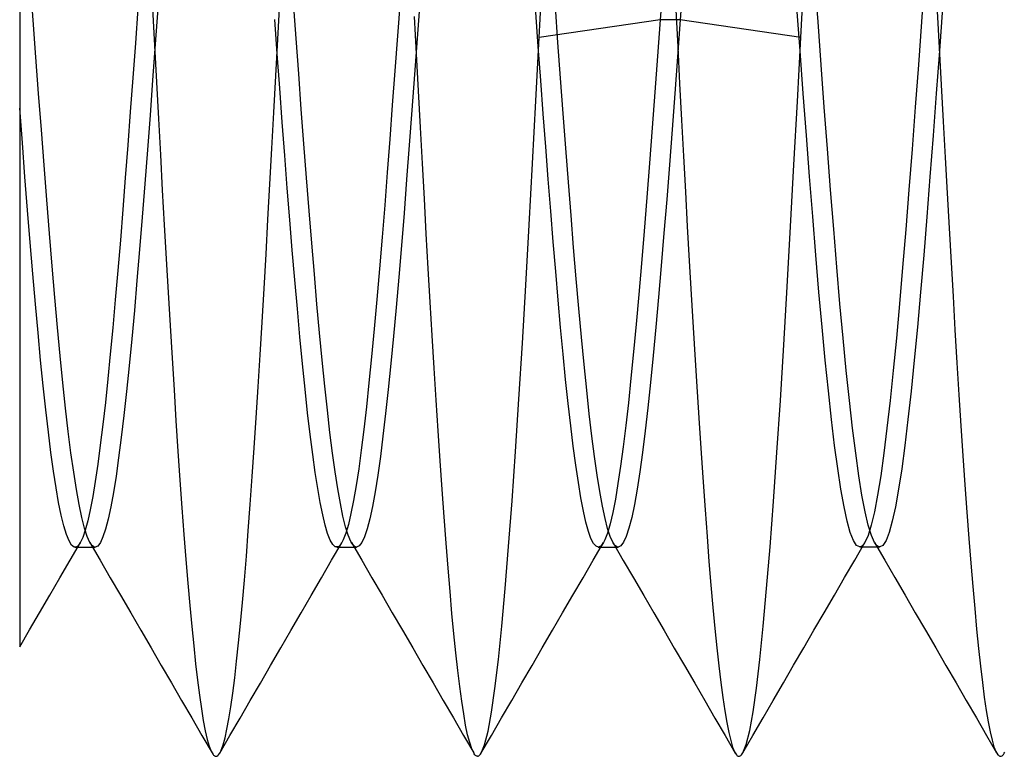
# Model space of a CAD drawing. Header units: millimetres. Extents: x -50 to 1, y 0 to 191.
# Tile 87 of 151: x -6.8 to -4.92, y 146.75 to 148.16. Entities that reach past the tile are written whole.
import ezdxf

# ---------------------------------------------------------------- set-up
doc = ezdxf.new("R2010")
doc.units = ezdxf.units.MM
doc.layers.add('MAIN-2', color=7, linetype='Continuous')

msp = doc.modelspace()

# ---------------------------------------------------------------- linework, layer by layer
at = {"layer": 'MAIN-2'}
for p, q in [((-5.5695, 148.2444), (-5.5758, 148.158)), ((-5.5315, 148.2419), (-5.5376, 148.158)), ((-5.2739, 148.1545), (-5.2799, 148.2373)), ((-5.07, 148.2371), (-5.076, 148.1543)), ((-6.7742, 148.1577), (-6.7793, 148.2288)), ((-6.3068, 148.1212), (-6.303, 148.1921)), ((-6.2716, 148.1226), (-6.2766, 148.1911)), ((-6.073, 148.1945), (-6.078, 148.1276)), ((-6.0351, 148.1915), (-6.0401, 148.1222)), ((-5.8068, 148.1245), (-5.8029, 148.1966)), ((-5.771, 148.1146), (-5.776, 148.1833)), ((-5.3081, 148.099), (-5.3141, 148.1815)), ((-5.3065, 148.1245), (-5.3027, 148.1971)), ((-5.0358, 148.181), (-5.0418, 148.0986)), ((-6.8, 148.1786), (-6.8, 148.1309)), ((-6.5742, 148.1797), (-6.579, 148.1134)), ((-6.5462, 148.1795), (-6.5425, 148.1091)), ((-6.5359, 148.18), (-6.5409, 148.1113)), ((-6.0417, 148.0932), (-6.0455, 148.1645)), ((-5.8087, 148.107), (-5.8135, 148.1727)), ((-5.546, 148.177), (-5.5422, 148.1065)), ((-5.0461, 148.1748), (-5.0423, 148.1044)), ((-6.769, 148.087), (-6.7742, 148.1577)), ((-6.3076, 148.0928), (-6.3124, 148.1588)), ((-5.5758, 148.158), (-5.8068, 148.1245)), ((-5.5758, 148.158), (-5.5808, 148.0888)), ((-5.5376, 148.158), (-5.5758, 148.158)), ((-5.5376, 148.158), (-5.5427, 148.0873)), ((-5.3065, 148.1245), (-5.5376, 148.158)), ((-5.2679, 148.0723), (-5.2739, 148.1545)), ((-5.076, 148.1543), (-5.082, 148.0721)), ((-6.8, 148.1309), (-6.8, 148.0835)), ((-6.078, 148.1276), (-6.0829, 148.0609)), ((-5.8132, 148.0033), (-5.8068, 148.1245)), ((-5.3132, 148.0018), (-5.3065, 148.1245)), ((-6.579, 148.1134), (-6.5838, 148.0474)), ((-6.5409, 148.1113), (-6.5459, 148.043)), ((-6.5425, 148.1091), (-6.5388, 148.0388)), ((-6.3105, 148.0509), (-6.3068, 148.1212)), ((-6.2666, 148.0546), (-6.2716, 148.1226)), ((-6.0401, 148.1222), (-6.0452, 148.0533)), ((-5.804, 148.0424), (-5.8087, 148.107)), ((-5.766, 148.0464), (-5.771, 148.1146)), ((-5.5422, 148.1065), (-5.5385, 148.0361)), ((-6.7639, 148.017), (-6.769, 148.087)), ((-6.3028, 148.0272), (-6.3076, 148.0928)), ((-6.0379, 148.0225), (-6.0417, 148.0932)), ((-5.5808, 148.0888), (-5.5858, 148.0201)), ((-5.5427, 148.0873), (-5.5478, 148.0174)), ((-5.3021, 148.0174), (-5.3081, 148.099)), ((-5.0418, 148.0986), (-5.0478, 148.017)), ((-5.0423, 148.1044), (-5.0386, 148.034)), ((-6.8, 148.0835), (-6.8, 148.0362)), ((-5.2619, 147.991), (-5.2679, 148.0723)), ((-5.082, 148.0721), (-5.088, 147.9909)), ((-6.3142, 147.9812), (-6.3105, 148.0509)), ((-6.2617, 147.9873), (-6.2666, 148.0546)), ((-6.0829, 148.0609), (-6.0877, 147.9949)), ((-6.0452, 148.0533), (-6.0502, 147.9853)), ((-6.8, 148.0362), (-6.8, 147.9891)), ((-6.5838, 148.0474), (-6.5886, 147.9823)), ((-6.5459, 148.043), (-6.5509, 147.9756)), ((-6.5388, 148.0388), (-6.535, 147.9691)), ((-5.7993, 147.9786), (-5.804, 148.0424)), ((-5.7611, 147.979), (-5.766, 148.0464)), ((-5.5385, 148.0361), (-5.5348, 147.9662)), ((-5.0386, 148.034), (-5.0347, 147.964)), ((-6.7587, 147.948), (-6.7639, 148.017)), ((-6.298, 147.9624), (-6.3028, 148.0272)), ((-6.0341, 147.9526), (-6.0379, 148.0225)), ((-5.5858, 148.0201), (-5.5909, 147.9518)), ((-5.5478, 148.0174), (-5.553, 147.9484)), ((-5.2961, 147.9371), (-5.3021, 148.0174)), ((-5.0478, 148.017), (-5.0538, 147.9367)), ((-6.0877, 147.9949), (-6.0926, 147.93)), ((-5.8195, 147.8835), (-5.8132, 148.0033)), ((-5.3199, 147.8809), (-5.3132, 148.0018)), ((-6.8, 147.9891), (-6.8, 147.9013)), ((-6.795, 147.923), (-6.8, 147.9891)), ((-6.5886, 147.9823), (-6.5934, 147.9184)), ((-6.5509, 147.9756), (-6.5559, 147.9093)), ((-6.3179, 147.9122), (-6.3142, 147.9812)), ((-6.2567, 147.9211), (-6.2617, 147.9873)), ((-6.0502, 147.9853), (-6.0552, 147.9184)), ((-5.7945, 147.9155), (-5.7993, 147.9786)), ((-5.7561, 147.9127), (-5.7611, 147.979)), ((-5.2559, 147.9112), (-5.2619, 147.991)), ((-5.088, 147.9909), (-5.094, 147.9111)), ((-6.535, 147.9691), (-6.5312, 147.9002)), ((-6.2932, 147.8987), (-6.298, 147.9624)), ((-5.5348, 147.9662), (-5.5311, 147.8972)), ((-5.0347, 147.964), (-5.0309, 147.8948)), ((-6.7536, 147.8802), (-6.7587, 147.948)), ((-6.0303, 147.8837), (-6.0341, 147.9526)), ((-5.5909, 147.9518), (-5.596, 147.8844)), ((-5.553, 147.9484), (-5.5581, 147.8807)), ((-5.2901, 147.8585), (-5.2961, 147.9371)), ((-5.0538, 147.9367), (-5.0598, 147.8581)), ((-6.79, 147.858), (-6.795, 147.923)), ((-6.5934, 147.9184), (-6.5982, 147.8562)), ((-6.2517, 147.8562), (-6.2567, 147.9211)), ((-6.0926, 147.93), (-6.0974, 147.8664)), ((-6.0552, 147.9184), (-6.0603, 147.8528)), ((-6.8, 147.9013), (-6.8, 147.8135)), ((-6.5559, 147.9093), (-6.5609, 147.8443)), ((-6.5312, 147.9002), (-6.5275, 147.8327)), ((-6.3216, 147.8439), (-6.3179, 147.9122)), ((-6.2885, 147.8365), (-6.2932, 147.8987)), ((-5.7897, 147.8533), (-5.7945, 147.9155)), ((-5.7511, 147.8477), (-5.7561, 147.9127)), ((-5.2499, 147.8333), (-5.2559, 147.9112)), ((-5.094, 147.9111), (-5.1001, 147.8331)), ((-6.7484, 147.8139), (-6.7536, 147.8802)), ((-6.0265, 147.8157), (-6.0303, 147.8837)), ((-5.826, 147.7659), (-5.8195, 147.8835)), ((-5.596, 147.8844), (-5.6012, 147.8183)), ((-5.5581, 147.8807), (-5.5632, 147.8146)), ((-5.5311, 147.8972), (-5.5275, 147.8295)), ((-5.3265, 147.7628), (-5.3199, 147.8809)), ((-5.0309, 147.8948), (-5.0271, 147.8268)), ((-6.0974, 147.8664), (-6.1022, 147.8041)), ((-6.7851, 147.7944), (-6.79, 147.858)), ((-6.5982, 147.8562), (-6.6029, 147.7958)), ((-6.5609, 147.8443), (-6.5659, 147.7808)), ((-6.3254, 147.7764), (-6.3216, 147.8439)), ((-6.2467, 147.7928), (-6.2517, 147.8562)), ((-6.0603, 147.8528), (-6.0653, 147.7887)), ((-5.7849, 147.7926), (-5.7897, 147.8533)), ((-5.7461, 147.7843), (-5.7511, 147.8477)), ((-5.2841, 147.7822), (-5.2901, 147.8585)), ((-5.0598, 147.8581), (-5.0659, 147.7817)), ((-6.5275, 147.8327), (-6.5237, 147.7664)), ((-6.2837, 147.776), (-6.2885, 147.8365)), ((-5.5275, 147.8295), (-5.5238, 147.763)), ((-5.2439, 147.7578), (-5.2499, 147.8333)), ((-5.1001, 147.8331), (-5.1061, 147.7576)), ((-5.0271, 147.8268), (-5.0233, 147.7599)), ((-6.8, 147.8135), (-6.8, 147.7258)), ((-6.7433, 147.7495), (-6.7484, 147.8139)), ((-6.1022, 147.8041), (-6.1071, 147.7428)), ((-6.0228, 147.7488), (-6.0265, 147.8157)), ((-5.6012, 147.8183), (-5.6063, 147.7541)), ((-5.5632, 147.8146), (-5.5684, 147.7503)), ((-6.7801, 147.7324), (-6.7851, 147.7944)), ((-6.6029, 147.7958), (-6.6077, 147.7367)), ((-6.2418, 147.7312), (-6.2467, 147.7928)), ((-6.0653, 147.7887), (-6.0703, 147.7265)), ((-5.7801, 147.7338), (-5.7849, 147.7926)), ((-6.5659, 147.7808), (-6.5709, 147.7193)), ((-6.5237, 147.7664), (-6.52, 147.7013)), ((-6.3292, 147.7099), (-6.3254, 147.7764)), ((-6.2789, 147.7175), (-6.2837, 147.776)), ((-5.7411, 147.7227), (-5.7461, 147.7843)), ((-5.2781, 147.7084), (-5.2841, 147.7822)), ((-5.0659, 147.7817), (-5.0719, 147.708)), ((-6.7381, 147.6873), (-6.7433, 147.7495)), ((-6.0191, 147.6829), (-6.0228, 147.7488)), ((-5.8325, 147.6511), (-5.826, 147.7659)), ((-5.6063, 147.7541), (-5.6114, 147.6922)), ((-5.5684, 147.7503), (-5.5735, 147.688)), ((-5.5238, 147.763), (-5.5201, 147.6977)), ((-5.333, 147.6479), (-5.3265, 147.7628)), ((-5.2379, 147.685), (-5.2439, 147.7578)), ((-5.1061, 147.7576), (-5.1121, 147.6848)), ((-5.0233, 147.7599), (-5.0196, 147.6941)), ((-6.7751, 147.6723), (-6.7801, 147.7324)), ((-6.6077, 147.7367), (-6.6125, 147.679)), ((-6.2368, 147.6717), (-6.2418, 147.7312)), ((-6.1071, 147.7428), (-6.1122, 147.6824)), ((-5.7754, 147.6771), (-5.7801, 147.7338)), ((-6.8, 147.7258), (-6.8, 147.6385)), ((-6.5709, 147.7193), (-6.5759, 147.6598)), ((-6.333, 147.6445), (-6.3292, 147.7099)), ((-6.274, 147.6608), (-6.2789, 147.7175)), ((-6.0703, 147.7265), (-6.0754, 147.6663)), ((-5.7361, 147.6632), (-5.7411, 147.7227)), ((-6.52, 147.7013), (-6.5163, 147.6371)), ((-5.6114, 147.6922), (-5.6164, 147.633)), ((-5.5201, 147.6977), (-5.5164, 147.6333)), ((-5.2721, 147.6378), (-5.2781, 147.7084)), ((-5.0719, 147.708), (-5.0779, 147.6374)), ((-5.0196, 147.6941), (-5.0158, 147.6292)), ((-6.7701, 147.6146), (-6.7751, 147.6723)), ((-6.733, 147.6274), (-6.7381, 147.6873)), ((-6.6125, 147.679), (-6.6174, 147.623)), ((-6.1122, 147.6824), (-6.1173, 147.6236)), ((-6.0153, 147.6181), (-6.0191, 147.6829)), ((-5.7708, 147.6225), (-5.7754, 147.6771)), ((-5.5735, 147.688), (-5.5787, 147.6281)), ((-5.2319, 147.6154), (-5.2379, 147.685)), ((-5.1121, 147.6848), (-5.1181, 147.6153)), ((-6.5759, 147.6598), (-6.5809, 147.6027)), ((-6.2691, 147.6056), (-6.274, 147.6608)), ((-6.2318, 147.6144), (-6.2368, 147.6717)), ((-6.0754, 147.6663), (-6.0804, 147.6085)), ((-5.7311, 147.606), (-5.7361, 147.6632)), ((-6.8, 147.6385), (-6.8, 147.5522)), ((-6.5163, 147.6371), (-6.5126, 147.5738)), ((-6.3368, 147.5804), (-6.333, 147.6445)), ((-5.8391, 147.5397), (-5.8325, 147.6511)), ((-5.3394, 147.5368), (-5.333, 147.6479)), ((-5.2661, 147.5706), (-5.2721, 147.6378)), ((-5.0779, 147.6374), (-5.0839, 147.5703)), ((-6.7278, 147.5701), (-6.733, 147.6274)), ((-6.6174, 147.623), (-6.6221, 147.5694)), ((-6.1173, 147.6236), (-6.1224, 147.5673)), ((-6.0116, 147.5544), (-6.0153, 147.6181)), ((-5.766, 147.5697), (-5.7708, 147.6225)), ((-5.6164, 147.633), (-5.6215, 147.5766)), ((-5.5787, 147.6281), (-5.5838, 147.5707)), ((-5.5164, 147.6333), (-5.5126, 147.5699)), ((-5.0158, 147.6292), (-5.0121, 147.5653)), ((-6.7651, 147.5596), (-6.7701, 147.6146)), ((-6.5809, 147.6027), (-6.5859, 147.5482)), ((-6.2643, 147.552), (-6.2691, 147.6056)), ((-6.2268, 147.5595), (-6.2318, 147.6144)), ((-6.0804, 147.6085), (-6.0854, 147.5533)), ((-5.7261, 147.5513), (-5.7311, 147.606)), ((-5.2259, 147.5495), (-5.2319, 147.6154)), ((-5.1181, 147.6153), (-5.1241, 147.5495)), ((-6.3406, 147.5178), (-6.3368, 147.5804)), ((-6.7601, 147.5075), (-6.7651, 147.5596)), ((-6.7227, 147.5156), (-6.7278, 147.5701)), ((-6.6221, 147.5694), (-6.6269, 147.5189)), ((-6.5126, 147.5738), (-6.5089, 147.5116)), ((-6.2219, 147.5073), (-6.2268, 147.5595)), ((-6.1224, 147.5673), (-6.1274, 147.5141)), ((-5.7612, 147.5188), (-5.766, 147.5697)), ((-5.6215, 147.5766), (-5.6265, 147.5232)), ((-5.5838, 147.5707), (-5.589, 147.5162)), ((-5.5126, 147.5699), (-5.5088, 147.5076)), ((-5.2601, 147.5075), (-5.2661, 147.5706)), ((-5.0839, 147.5703), (-5.0899, 147.5072)), ((-5.0121, 147.5653), (-5.0084, 147.5026)), ((-6.8, 147.5522), (-6.8, 147.469)), ((-6.5859, 147.5482), (-6.5909, 147.4964)), ((-6.2594, 147.5006), (-6.2643, 147.552)), ((-6.0854, 147.5533), (-6.0905, 147.5009)), ((-6.0079, 147.4921), (-6.0116, 147.5544)), ((-5.7211, 147.4993), (-5.7261, 147.5513)), ((-5.2199, 147.4877), (-5.2259, 147.5495)), ((-5.1241, 147.5495), (-5.1301, 147.4877)), ((-5.8457, 147.4332), (-5.8391, 147.5397)), ((-5.6265, 147.5232), (-5.6315, 147.473)), ((-5.3458, 147.4307), (-5.3394, 147.5368)), ((-6.7551, 147.4585), (-6.7601, 147.5075)), ((-6.7175, 147.4642), (-6.7227, 147.5156)), ((-6.6269, 147.5189), (-6.6316, 147.4715)), ((-6.5089, 147.5116), (-6.5051, 147.4507)), ((-6.3443, 147.4568), (-6.3406, 147.5178)), ((-6.2169, 147.458), (-6.2219, 147.5073)), ((-6.1274, 147.5141), (-6.1324, 147.4643)), ((-5.7564, 147.4703), (-5.7612, 147.5188)), ((-5.589, 147.5162), (-5.5941, 147.4647)), ((-5.5088, 147.5076), (-5.5049, 147.4467)), ((-5.2541, 147.4486), (-5.2601, 147.5075)), ((-5.0899, 147.5072), (-5.0959, 147.4483)), ((-5.0084, 147.5026), (-5.0047, 147.4414)), ((-6.5909, 147.4964), (-6.5959, 147.4476)), ((-6.2545, 147.4521), (-6.2594, 147.5006)), ((-6.0905, 147.5009), (-6.0955, 147.4515)), ((-6.0041, 147.4313), (-6.0079, 147.4921)), ((-5.7161, 147.4504), (-5.7211, 147.4993)), ((-5.2139, 147.4303), (-5.2199, 147.4877)), ((-5.1301, 147.4877), (-5.1361, 147.4303)), ((-6.8, 147.469), (-6.8, 147.3914)), ((-6.6316, 147.4715), (-6.6363, 147.4268)), ((-5.7515, 147.4246), (-5.7564, 147.4703)), ((-5.6315, 147.473), (-5.6364, 147.426)), ((-6.7502, 147.4127), (-6.7551, 147.4585)), ((-6.7124, 147.416), (-6.7175, 147.4642)), ((-6.5959, 147.4476), (-6.6009, 147.402)), ((-6.5051, 147.4507), (-6.5014, 147.3913)), ((-6.3481, 147.3975), (-6.3443, 147.4568)), ((-6.2496, 147.4069), (-6.2545, 147.4521)), ((-6.2119, 147.4118), (-6.2169, 147.458)), ((-6.1324, 147.4643), (-6.1373, 147.418)), ((-6.0955, 147.4515), (-6.1006, 147.4053)), ((-5.7111, 147.4046), (-5.7161, 147.4504)), ((-5.5941, 147.4647), (-5.5993, 147.4166)), ((-5.5049, 147.4467), (-5.5011, 147.3873)), ((-5.2481, 147.3942), (-5.2541, 147.4486)), ((-5.0959, 147.4483), (-5.1019, 147.394)), ((-6.0003, 147.3722), (-6.0041, 147.4313)), ((-5.8523, 147.3328), (-5.8457, 147.4332)), ((-5.3523, 147.3309), (-5.3458, 147.4307)), ((-5.2079, 147.3775), (-5.2139, 147.4303)), ((-5.1361, 147.4303), (-5.1421, 147.3774)), ((-5.0047, 147.4414), (-5.0009, 147.3819)), ((-6.7453, 147.3701), (-6.7502, 147.4127)), ((-6.7072, 147.3713), (-6.7124, 147.416)), ((-6.6363, 147.4268), (-6.6411, 147.3846)), ((-6.2069, 147.369), (-6.2119, 147.4118)), ((-6.1373, 147.418), (-6.1422, 147.3751)), ((-5.7467, 147.3821), (-5.7515, 147.4246)), ((-5.6364, 147.426), (-5.6414, 147.3823)), ((-5.5993, 147.4166), (-5.6044, 147.3721)), ((-6.8, 147.3914), (-6.8, 147.3208)), ((-6.6009, 147.402), (-6.6059, 147.3596)), ((-6.5014, 147.3913), (-6.4977, 147.3337)), ((-6.3518, 147.3402), (-6.3481, 147.3975)), ((-6.2447, 147.3653), (-6.2496, 147.4069)), ((-6.1006, 147.4053), (-6.1056, 147.3625)), ((-5.7061, 147.3622), (-5.7111, 147.4046)), ((-5.2421, 147.3446), (-5.2481, 147.3942)), ((-5.1019, 147.394), (-5.1079, 147.3444)), ((-6.7021, 147.3303), (-6.7072, 147.3713)), ((-6.6411, 147.3846), (-6.646, 147.345)), ((-6.1422, 147.3751), (-6.1471, 147.3357)), ((-5.9965, 147.3152), (-6.0003, 147.3722)), ((-5.7418, 147.3428), (-5.7467, 147.3821)), ((-5.6414, 147.3823), (-5.6464, 147.342)), ((-5.6044, 147.3721), (-5.6096, 147.3311)), ((-5.5011, 147.3873), (-5.4973, 147.3298)), ((-5.2019, 147.3295), (-5.2079, 147.3775)), ((-5.1421, 147.3774), (-5.1481, 147.3294)), ((-5.0009, 147.3819), (-4.9972, 147.3245)), ((-6.7404, 147.3311), (-6.7453, 147.3701)), ((-6.6059, 147.3596), (-6.6109, 147.3208)), ((-6.2399, 147.3273), (-6.2447, 147.3653)), ((-6.202, 147.3296), (-6.2069, 147.369)), ((-6.1056, 147.3625), (-6.1106, 147.3232)), ((-5.7011, 147.3233), (-5.7061, 147.3622)), ((-6.646, 147.345), (-6.6509, 147.3086)), ((-6.4977, 147.3337), (-6.4939, 147.2782)), ((-6.3556, 147.285), (-6.3518, 147.3402)), ((-6.1471, 147.3357), (-6.152, 147.2999)), ((-5.737, 147.3067), (-5.7418, 147.3428)), ((-5.6464, 147.342), (-5.6513, 147.305)), ((-5.2361, 147.3001), (-5.2421, 147.3446)), ((-5.1079, 147.3444), (-5.1139, 147.2999)), ((-6.8, 147.3208), (-6.8, 147.257)), ((-6.7355, 147.2955), (-6.7404, 147.3311)), ((-6.6969, 147.2933), (-6.7021, 147.3303)), ((-6.6109, 147.3208), (-6.6159, 147.2856)), ((-6.235, 147.2929), (-6.2399, 147.3273)), ((-6.197, 147.2939), (-6.202, 147.3296)), ((-6.1106, 147.3232), (-6.1157, 147.2876)), ((-5.9926, 147.2603), (-5.9965, 147.3152)), ((-5.8588, 147.2388), (-5.8523, 147.3328)), ((-5.6961, 147.2879), (-5.7011, 147.3233)), ((-5.6096, 147.3311), (-5.6147, 147.294)), ((-5.4973, 147.3298), (-5.4935, 147.2744)), ((-5.3589, 147.2376), (-5.3523, 147.3309)), ((-5.1959, 147.2867), (-5.2019, 147.3295)), ((-5.1481, 147.3294), (-5.1541, 147.2866)), ((-4.9972, 147.3245), (-4.9934, 147.2694)), ((-6.7305, 147.2635), (-6.7355, 147.2955)), ((-6.6509, 147.3086), (-6.6557, 147.2758)), ((-6.152, 147.2999), (-6.1569, 147.2677)), ((-5.7321, 147.2738), (-5.737, 147.3067)), ((-5.6513, 147.305), (-5.6563, 147.2715)), ((-5.2301, 147.261), (-5.2361, 147.3001)), ((-5.1139, 147.2999), (-5.1199, 147.2607)), ((-6.6918, 147.2602), (-6.6969, 147.2933)), ((-6.6159, 147.2856), (-6.6209, 147.2543)), ((-6.4939, 147.2782), (-6.4901, 147.2249)), ((-6.3593, 147.2319), (-6.3556, 147.285)), ((-6.2302, 147.2623), (-6.235, 147.2929)), ((-6.192, 147.2618), (-6.197, 147.2939)), ((-6.1157, 147.2876), (-6.1207, 147.2557)), ((-5.6911, 147.2564), (-5.6961, 147.2879)), ((-5.6147, 147.294), (-5.6199, 147.2608)), ((-5.1899, 147.2493), (-5.1959, 147.2867)), ((-5.1541, 147.2866), (-5.1601, 147.2493)), ((-6.7256, 147.2353), (-6.7305, 147.2635)), ((-6.6866, 147.2314), (-6.6918, 147.2602)), ((-6.6557, 147.2758), (-6.6604, 147.2469)), ((-6.2255, 147.2352), (-6.2302, 147.2623)), ((-6.187, 147.2336), (-6.192, 147.2618)), ((-6.1569, 147.2677), (-6.1618, 147.2392)), ((-5.9888, 147.2077), (-5.9926, 147.2603)), ((-5.7273, 147.2444), (-5.7321, 147.2738)), ((-5.6563, 147.2715), (-5.6613, 147.2418)), ((-5.6199, 147.2608), (-5.625, 147.2318)), ((-5.4935, 147.2744), (-5.4897, 147.2213)), ((-5.2241, 147.2274), (-5.2301, 147.261)), ((-5.1199, 147.2607), (-5.1259, 147.2272)), ((-4.9934, 147.2694), (-4.9896, 147.2168)), ((-6.8, 147.257), (-6.8, 147.1994)), ((-6.6604, 147.2469), (-6.6651, 147.2217)), ((-6.6209, 147.2543), (-6.6259, 147.2269)), ((-6.1618, 147.2392), (-6.1668, 147.2145)), ((-6.1207, 147.2557), (-6.1257, 147.2279)), ((-5.7224, 147.2189), (-5.7273, 147.2444)), ((-5.6861, 147.2287), (-5.6911, 147.2564)), ((-5.6613, 147.2418), (-5.6663, 147.216)), ((-5.1839, 147.2177), (-5.1899, 147.2493)), ((-5.1601, 147.2493), (-5.1661, 147.2176)), ((-6.7206, 147.2109), (-6.7256, 147.2353)), ((-6.6815, 147.2067), (-6.6866, 147.2314)), ((-6.6651, 147.2217), (-6.6699, 147.2002)), ((-6.6259, 147.2269), (-6.6309, 147.2037)), ((-6.4901, 147.2249), (-6.4864, 147.1743)), ((-6.363, 147.1811), (-6.3593, 147.2319)), ((-6.2208, 147.2118), (-6.2255, 147.2352)), ((-6.1821, 147.2093), (-6.187, 147.2336)), ((-6.1257, 147.2279), (-6.1308, 147.2043)), ((-5.8654, 147.1513), (-5.8588, 147.2388)), ((-5.6811, 147.205), (-5.6861, 147.2287)), ((-5.625, 147.2318), (-5.6301, 147.207)), ((-5.4897, 147.2213), (-5.486, 147.1707)), ((-5.3655, 147.1508), (-5.3589, 147.2376)), ((-5.2181, 147.1997), (-5.2241, 147.2274)), ((-5.1259, 147.2272), (-5.1319, 147.1996)), ((-6.7156, 147.1905), (-6.7206, 147.2109)), ((-6.6763, 147.1863), (-6.6815, 147.2067)), ((-6.6309, 147.2037), (-6.6359, 147.1845)), ((-6.2161, 147.192), (-6.2208, 147.2118)), ((-6.1771, 147.189), (-6.1821, 147.2093)), ((-6.1668, 147.2145), (-6.1717, 147.1936)), ((-6.1308, 147.2043), (-6.1358, 147.1849)), ((-5.985, 147.1576), (-5.9888, 147.2077)), ((-5.7175, 147.1975), (-5.7224, 147.2189)), ((-5.6761, 147.1855), (-5.6811, 147.205)), ((-5.6663, 147.216), (-5.6714, 147.1944)), ((-5.6301, 147.207), (-5.6353, 147.1865)), ((-5.1779, 147.192), (-5.1839, 147.2177)), ((-5.1661, 147.2176), (-5.1721, 147.192)), ((-4.9896, 147.2168), (-4.9858, 147.1668)), ((-6.8, 147.1994), (-6.8, 147.1467)), ((-6.7107, 147.1741), (-6.7156, 147.1905)), ((-6.6712, 147.1704), (-6.6763, 147.1863)), ((-6.6699, 147.2002), (-6.6747, 147.1825)), ((-6.6359, 147.1845), (-6.6409, 147.1695)), ((-6.2114, 147.1759), (-6.2161, 147.192)), ((-6.1721, 147.1729), (-6.1771, 147.189)), ((-6.1717, 147.1936), (-6.1765, 147.1767)), ((-6.1358, 147.1849), (-6.1408, 147.1697)), ((-5.7127, 147.1801), (-5.7175, 147.1975)), ((-5.6714, 147.1944), (-5.6764, 147.1769)), ((-5.6711, 147.1703), (-5.6761, 147.1855)), ((-5.6353, 147.1865), (-5.6404, 147.1706)), ((-5.2121, 147.1781), (-5.2181, 147.1997)), ((-5.1721, 147.192), (-5.1781, 147.1725)), ((-5.1719, 147.1724), (-5.1779, 147.192)), ((-5.1319, 147.1996), (-5.1379, 147.1781)), ((-6.7057, 147.1619), (-6.7107, 147.1741)), ((-6.6795, 147.1685), (-6.6844, 147.1583)), ((-6.6747, 147.1825), (-6.6795, 147.1685)), ((-6.666, 147.159), (-6.6712, 147.1704)), ((-6.6409, 147.1695), (-6.6459, 147.1587)), ((-6.4864, 147.1743), (-6.4826, 147.1263)), ((-6.3667, 147.1328), (-6.363, 147.1811)), ((-6.2066, 147.1636), (-6.2114, 147.1759)), ((-6.1814, 147.1639), (-6.1863, 147.1552)), ((-6.1765, 147.1767), (-6.1814, 147.1639)), ((-6.1671, 147.161), (-6.1721, 147.1729)), ((-6.1408, 147.1697), (-6.1459, 147.1589)), ((-5.7079, 147.1667), (-5.7127, 147.1801)), ((-5.7031, 147.1572), (-5.7079, 147.1667)), ((-5.6815, 147.1638), (-5.6827, 147.1614)), ((-5.6764, 147.1769), (-5.6815, 147.1638)), ((-5.6661, 147.1593), (-5.6711, 147.1703)), ((-5.6404, 147.1706), (-5.6456, 147.1593)), ((-5.486, 147.1707), (-5.4823, 147.1226)), ((-5.2061, 147.1627), (-5.2121, 147.1781)), ((-5.1781, 147.1725), (-5.1841, 147.1591)), ((-5.1659, 147.159), (-5.1719, 147.1724)), ((-5.1379, 147.1781), (-5.1439, 147.1627)), ((-4.9858, 147.1668), (-4.982, 147.1195)), ((-6.8, 147.1467), (-6.8, 147.0982)), ((-6.7008, 147.1539), (-6.7057, 147.1619)), ((-6.7036, 147.1252), (-6.6841, 147.1588)), ((-6.6959, 147.1503), (-6.7008, 147.1539)), ((-6.6948, 147.1501), (-6.6959, 147.1503)), ((-6.6936, 147.1501), (-6.6948, 147.1501)), ((-6.6942, 147.15), (-6.691, 147.15)), ((-6.6925, 147.1503), (-6.6936, 147.1501)), ((-6.6914, 147.1507), (-6.6925, 147.1503)), ((-6.6903, 147.1513), (-6.6914, 147.1507)), ((-6.691, 147.15), (-6.6878, 147.15)), ((-6.6892, 147.1522), (-6.6903, 147.1513)), ((-6.6844, 147.1583), (-6.6892, 147.1522)), ((-6.6878, 147.15), (-6.6846, 147.15)), ((-6.6846, 147.15), (-6.6815, 147.15)), ((-6.6815, 147.15), (-6.6783, 147.15)), ((-6.6783, 147.15), (-6.6751, 147.15)), ((-6.6751, 147.15), (-6.6719, 147.15)), ((-6.6719, 147.15), (-6.6687, 147.15)), ((-6.6687, 147.15), (-6.6655, 147.15)), ((-6.6643, 147.1562), (-6.666, 147.159)), ((-6.666, 147.1588), (-6.6464, 147.1253)), ((-6.6655, 147.15), (-6.6623, 147.15)), ((-6.6627, 147.154), (-6.6643, 147.1562)), ((-6.661, 147.1523), (-6.6627, 147.154)), ((-6.6623, 147.15), (-6.6591, 147.15)), ((-6.6593, 147.151), (-6.661, 147.1523)), ((-6.6576, 147.1503), (-6.6593, 147.151)), ((-6.6591, 147.15), (-6.656, 147.15)), ((-6.6559, 147.15), (-6.6576, 147.1503)), ((-6.6509, 147.1522), (-6.6559, 147.15)), ((-6.6459, 147.1587), (-6.6509, 147.1522)), ((-6.2017, 147.1551), (-6.2066, 147.1636)), ((-6.2037, 147.125), (-6.1841, 147.1585)), ((-6.1967, 147.1508), (-6.2017, 147.1551)), ((-6.1918, 147.1505), (-6.1967, 147.1508)), ((-6.1941, 147.1502), (-6.1909, 147.1502)), ((-6.1909, 147.1509), (-6.1918, 147.1505)), ((-6.19, 147.1515), (-6.1909, 147.1509)), ((-6.1909, 147.1502), (-6.1878, 147.1502)), ((-6.1891, 147.1522), (-6.19, 147.1515)), ((-6.1881, 147.1531), (-6.1891, 147.1522)), ((-6.1872, 147.1541), (-6.1881, 147.1531)), ((-6.1878, 147.1502), (-6.1846, 147.1502)), ((-6.1863, 147.1552), (-6.1872, 147.1541)), ((-6.1846, 147.1502), (-6.1815, 147.1502)), ((-6.1815, 147.1502), (-6.1783, 147.1502)), ((-6.1783, 147.1502), (-6.1751, 147.1502)), ((-6.1751, 147.1502), (-6.1719, 147.1502)), ((-6.1719, 147.1502), (-6.1687, 147.1502)), ((-6.1687, 147.1502), (-6.1655, 147.1502)), ((-6.1653, 147.1577), (-6.1671, 147.161)), ((-6.1657, 147.1588), (-6.1462, 147.1252)), ((-6.1655, 147.1502), (-6.1623, 147.1502)), ((-6.1634, 147.155), (-6.1653, 147.1577)), ((-6.1615, 147.1529), (-6.1634, 147.155)), ((-6.1623, 147.1502), (-6.1592, 147.1502)), ((-6.1597, 147.1514), (-6.1615, 147.1529)), ((-6.1578, 147.1505), (-6.1597, 147.1514)), ((-6.1592, 147.1502), (-6.156, 147.1502)), ((-6.1559, 147.1502), (-6.1578, 147.1505)), ((-6.1509, 147.1523), (-6.1559, 147.1502)), ((-6.1459, 147.1589), (-6.1509, 147.1523)), ((-5.9812, 147.1101), (-5.985, 147.1576)), ((-5.8719, 147.071), (-5.8654, 147.1513)), ((-5.7036, 147.1253), (-5.6841, 147.1588)), ((-5.6982, 147.1517), (-5.7031, 147.1572)), ((-5.6934, 147.1503), (-5.6982, 147.1517)), ((-5.694, 147.1502), (-5.6909, 147.1502)), ((-5.6886, 147.1528), (-5.6934, 147.1503)), ((-5.6909, 147.1502), (-5.6877, 147.1502)), ((-5.6874, 147.154), (-5.6886, 147.1528)), ((-5.6877, 147.1502), (-5.6845, 147.1502)), ((-5.6862, 147.1555), (-5.6874, 147.154)), ((-5.685, 147.1572), (-5.6862, 147.1555)), ((-5.6838, 147.1592), (-5.685, 147.1572)), ((-5.6845, 147.1502), (-5.6814, 147.1502)), ((-5.6827, 147.1614), (-5.6838, 147.1592)), ((-5.6814, 147.1502), (-5.6782, 147.1502)), ((-5.6782, 147.1502), (-5.675, 147.1502)), ((-5.675, 147.1502), (-5.6718, 147.1502)), ((-5.6718, 147.1502), (-5.6686, 147.1502)), ((-5.6686, 147.1502), (-5.6654, 147.1502)), ((-5.6644, 147.1565), (-5.6661, 147.1593)), ((-5.6656, 147.1584), (-5.6461, 147.1248)), ((-5.6654, 147.1502), (-5.6623, 147.1502)), ((-5.6627, 147.1543), (-5.6644, 147.1565)), ((-5.661, 147.1525), (-5.6627, 147.1543)), ((-5.6623, 147.1502), (-5.6591, 147.1502)), ((-5.6593, 147.1512), (-5.661, 147.1525)), ((-5.6576, 147.1505), (-5.6593, 147.1512)), ((-5.6591, 147.1502), (-5.6559, 147.1502)), ((-5.6559, 147.1502), (-5.6576, 147.1505)), ((-5.6507, 147.1525), (-5.6559, 147.1502)), ((-5.6456, 147.1593), (-5.6507, 147.1525)), ((-5.3721, 147.071), (-5.3655, 147.1508)), ((-5.2001, 147.1535), (-5.2061, 147.1627)), ((-5.2036, 147.1254), (-5.1841, 147.159)), ((-5.1941, 147.1504), (-5.2001, 147.1535)), ((-5.1924, 147.1507), (-5.1941, 147.1504)), ((-5.1941, 147.1504), (-5.1909, 147.1504)), ((-5.1908, 147.1514), (-5.1924, 147.1507)), ((-5.1909, 147.1504), (-5.1877, 147.1504)), ((-5.1891, 147.1526), (-5.1908, 147.1514)), ((-5.1874, 147.1543), (-5.1891, 147.1526)), ((-5.1877, 147.1504), (-5.1845, 147.1504)), ((-5.1857, 147.1564), (-5.1874, 147.1543)), ((-5.1841, 147.1591), (-5.1857, 147.1564)), ((-5.1845, 147.1504), (-5.1814, 147.1504)), ((-5.1814, 147.1504), (-5.1782, 147.1504)), ((-5.1782, 147.1504), (-5.175, 147.1504)), ((-5.175, 147.1504), (-5.1718, 147.1504)), ((-5.1718, 147.1504), (-5.1686, 147.1504)), ((-5.1686, 147.1504), (-5.1654, 147.1504)), ((-5.1642, 147.1564), (-5.1659, 147.159)), ((-5.1659, 147.159), (-5.1464, 147.1254)), ((-5.1654, 147.1504), (-5.1623, 147.1504)), ((-5.1626, 147.1543), (-5.1642, 147.1564)), ((-5.1609, 147.1526), (-5.1626, 147.1543)), ((-5.1623, 147.1504), (-5.1591, 147.1504)), ((-5.1592, 147.1514), (-5.1609, 147.1526)), ((-5.1575, 147.1507), (-5.1592, 147.1514)), ((-5.1591, 147.1504), (-5.1559, 147.1504)), ((-5.1559, 147.1504), (-5.1575, 147.1507)), ((-5.1499, 147.1535), (-5.1559, 147.1504)), ((-5.1439, 147.1627), (-5.1499, 147.1535)), ((-6.4826, 147.1263), (-6.4788, 147.0809)), ((-6.3704, 147.0871), (-6.3667, 147.1328)), ((-6.7231, 147.0917), (-6.7036, 147.1252)), ((-6.6464, 147.1253), (-6.6269, 147.0917)), ((-6.2232, 147.0914), (-6.2037, 147.125)), ((-6.1462, 147.1252), (-6.1267, 147.0917)), ((-5.9774, 147.0653), (-5.9812, 147.1101)), ((-5.7231, 147.0917), (-5.7036, 147.1253)), ((-5.6461, 147.1248), (-5.6266, 147.0913)), ((-5.4823, 147.1226), (-5.4786, 147.0772)), ((-5.2231, 147.0919), (-5.2036, 147.1254)), ((-5.1464, 147.1254), (-5.1269, 147.0918)), ((-4.982, 147.1195), (-4.9782, 147.0748)), ((-6.8, 147.0982), (-6.8, 147.055)), ((-6.7426, 147.0582), (-6.7231, 147.0917)), ((-6.6269, 147.0917), (-6.6074, 147.0582)), ((-6.2427, 147.0579), (-6.2232, 147.0914)), ((-6.1267, 147.0917), (-6.1073, 147.0582)), ((-5.7426, 147.0582), (-5.7231, 147.0917)), ((-5.6266, 147.0913), (-5.6071, 147.0578)), ((-5.2426, 147.0583), (-5.2231, 147.0919)), ((-5.1269, 147.0918), (-5.1074, 147.0583)), ((-6.4788, 147.0809), (-6.475, 147.0383)), ((-6.3741, 147.0442), (-6.3704, 147.0871)), ((-5.8784, 146.9988), (-5.8719, 147.071)), ((-5.4786, 147.0772), (-5.4749, 147.0345)), ((-5.3786, 146.999), (-5.3721, 147.071)), ((-4.9782, 147.0748), (-4.9744, 147.0327)), ((-6.8, 147.055), (-6.8, 147.0185)), ((-6.7621, 147.0246), (-6.7426, 147.0582)), ((-6.6074, 147.0582), (-6.5879, 147.0246)), ((-6.2621, 147.0244), (-6.2427, 147.0579)), ((-6.1073, 147.0582), (-6.0878, 147.0247)), ((-5.9737, 147.0233), (-5.9774, 147.0653)), ((-5.7621, 147.0247), (-5.7426, 147.0582)), ((-5.6071, 147.0578), (-5.5876, 147.0242)), ((-5.2621, 147.0247), (-5.2426, 147.0583)), ((-5.1074, 147.0583), (-5.0879, 147.0247)), ((-6.475, 147.0383), (-6.4712, 146.9985)), ((-6.3778, 147.0042), (-6.3741, 147.0442)), ((-5.4749, 147.0345), (-5.4712, 146.9945)), ((-4.9744, 147.0327), (-4.9707, 146.9933)), ((-6.8, 147.0185), (-6.8, 146.9902)), ((-6.7811, 146.9919), (-6.7621, 147.0246)), ((-6.5879, 147.0246), (-6.5684, 146.9911)), ((-6.2816, 146.9908), (-6.2621, 147.0244)), ((-6.0878, 147.0247), (-6.0683, 146.9912)), ((-5.97, 146.9842), (-5.9737, 147.0233)), ((-5.7815, 146.9912), (-5.7621, 147.0247)), ((-5.5876, 147.0242), (-5.5681, 146.9907)), ((-5.2816, 146.9912), (-5.2621, 147.0247)), ((-5.0879, 147.0247), (-5.0684, 146.9912)), ((-6.4712, 146.9985), (-6.4675, 146.9614)), ((-6.3816, 146.9669), (-6.3778, 147.0042)), ((-5.8849, 146.9351), (-5.8784, 146.9988)), ((-5.4712, 146.9945), (-5.4674, 146.9573)), ((-5.3851, 146.9354), (-5.3786, 146.999)), ((-6.8001, 146.9592), (-6.7811, 146.9919)), ((-6.8, 146.9902), (-6.8, 146.9717)), ((-6.5684, 146.9911), (-6.5489, 146.9575)), ((-6.3011, 146.9573), (-6.2816, 146.9908)), ((-6.0683, 146.9912), (-6.0488, 146.9576)), ((-5.9663, 146.9478), (-5.97, 146.9842)), ((-5.801, 146.9576), (-5.7815, 146.9912)), ((-5.5681, 146.9907), (-5.5486, 146.9571)), ((-5.3011, 146.9577), (-5.2816, 146.9912)), ((-5.0684, 146.9912), (-5.0489, 146.9576)), ((-4.9707, 146.9933), (-4.967, 146.9565)), ((-6.8, 146.9717), (-6.8, 146.9618)), ((-6.8, 146.9618), (-6.8, 146.9593)), ((-6.5489, 146.9575), (-6.5295, 146.924)), ((-6.4675, 146.9614), (-6.4638, 146.927)), ((-6.3853, 146.9323), (-6.3816, 146.9669)), ((-6.3206, 146.9237), (-6.3011, 146.9573)), ((-6.0488, 146.9576), (-6.0293, 146.9241)), ((-5.8205, 146.9241), (-5.801, 146.9576)), ((-5.5486, 146.9571), (-5.5292, 146.9235)), ((-5.4674, 146.9573), (-5.4636, 146.9229)), ((-5.3206, 146.9242), (-5.3011, 146.9577)), ((-5.0489, 146.9576), (-5.0294, 146.9241)), ((-5.9626, 146.9143), (-5.9663, 146.9478)), ((-4.967, 146.9565), (-4.9634, 146.9225)), ((-6.5295, 146.924), (-6.51, 146.8904)), ((-6.4638, 146.927), (-6.4601, 146.8955)), ((-6.3891, 146.9004), (-6.3853, 146.9323)), ((-6.34, 146.8902), (-6.3206, 146.9237)), ((-6.0293, 146.9241), (-6.0098, 146.8905)), ((-5.8915, 146.8801), (-5.8849, 146.9351)), ((-5.84, 146.8905), (-5.8205, 146.9241)), ((-5.5292, 146.9235), (-5.5097, 146.89)), ((-5.4636, 146.9229), (-5.4598, 146.8913)), ((-5.3915, 146.8807), (-5.3851, 146.9354)), ((-5.3401, 146.8906), (-5.3206, 146.9242)), ((-5.0294, 146.9241), (-5.0099, 146.8906)), ((-4.9634, 146.9225), (-4.9597, 146.8914)), ((-6.3928, 146.8712), (-6.3891, 146.9004)), ((-5.9589, 146.8837), (-5.9626, 146.9143)), ((-6.51, 146.8904), (-6.4906, 146.857)), ((-6.4601, 146.8955), (-6.4564, 146.8668)), ((-6.3594, 146.8568), (-6.34, 146.8902)), ((-6.0098, 146.8905), (-5.9904, 146.8571)), ((-5.9551, 146.8559), (-5.9589, 146.8837)), ((-5.8594, 146.8571), (-5.84, 146.8905)), ((-5.5097, 146.89), (-5.4903, 146.8566)), ((-5.4598, 146.8913), (-5.4559, 146.8627)), ((-5.3595, 146.8572), (-5.3401, 146.8906)), ((-5.0099, 146.8906), (-4.9905, 146.8572)), ((-4.9597, 146.8914), (-4.9561, 146.8632)), ((-6.4564, 146.8668), (-6.4528, 146.841)), ((-6.3966, 146.8451), (-6.3928, 146.8712)), ((-5.8981, 146.8343), (-5.8915, 146.8801)), ((-5.4559, 146.8627), (-5.4521, 146.8371)), ((-5.3979, 146.8353), (-5.3915, 146.8807)), ((-4.9561, 146.8632), (-4.9524, 146.838)), ((-6.4906, 146.857), (-6.4712, 146.8236)), ((-6.4002, 146.822), (-6.3966, 146.8451)), ((-6.3788, 146.8233), (-6.3594, 146.8568)), ((-5.9904, 146.8571), (-5.971, 146.8236)), ((-5.9513, 146.8313), (-5.9551, 146.8559)), ((-5.8788, 146.8236), (-5.8594, 146.8571)), ((-5.4903, 146.8566), (-5.4709, 146.8231)), ((-5.3789, 146.8237), (-5.3595, 146.8572)), ((-4.9905, 146.8572), (-4.9711, 146.8237)), ((-6.4528, 146.841), (-6.4491, 146.8184)), ((-5.9475, 146.8098), (-5.9513, 146.8313)), ((-5.9047, 146.7983), (-5.8981, 146.8343)), ((-5.4521, 146.8371), (-5.4483, 146.8148)), ((-5.4045, 146.7993), (-5.3979, 146.8353)), ((-4.9524, 146.838), (-4.9487, 146.8159)), ((-6.4712, 146.8236), (-6.4518, 146.7901)), ((-6.4491, 146.8184), (-6.4454, 146.7989)), ((-6.4039, 146.8021), (-6.4002, 146.822)), ((-6.3982, 146.7899), (-6.3788, 146.8233)), ((-5.971, 146.8236), (-5.9516, 146.7901)), ((-5.9437, 146.7915), (-5.9475, 146.8098)), ((-5.8983, 146.7901), (-5.8788, 146.8236)), ((-5.4709, 146.8231), (-5.4515, 146.7897)), ((-5.4483, 146.8148), (-5.4445, 146.7959)), ((-5.3983, 146.7903), (-5.3789, 146.8237)), ((-4.9711, 146.8237), (-4.9518, 146.7903)), ((-4.9487, 146.8159), (-4.945, 146.7969)), ((-6.4518, 146.7901), (-6.4324, 146.7567)), ((-6.4454, 146.7989), (-6.4416, 146.7826)), ((-6.4176, 146.7564), (-6.3982, 146.7899)), ((-6.4075, 146.7855), (-6.4039, 146.8021)), ((-5.9516, 146.7901), (-5.9321, 146.7566)), ((-5.9398, 146.7765), (-5.9437, 146.7915)), ((-5.9177, 146.7566), (-5.8983, 146.7901)), ((-5.9113, 146.7723), (-5.9047, 146.7983)), ((-5.4515, 146.7897), (-5.4322, 146.7563)), ((-5.4445, 146.7959), (-5.4408, 146.7802)), ((-5.4177, 146.7568), (-5.3983, 146.7903)), ((-5.4111, 146.773), (-5.4045, 146.7993)), ((-4.9518, 146.7903), (-4.9324, 146.7569)), ((-4.945, 146.7969), (-4.9412, 146.7812)), ((-6.4416, 146.7826), (-6.4379, 146.7696)), ((-6.4379, 146.7696), (-6.4341, 146.7599)), ((-6.4149, 146.7618), (-6.4112, 146.772)), ((-6.4112, 146.772), (-6.4075, 146.7855)), ((-5.936, 146.7648), (-5.9398, 146.7765)), ((-5.9178, 146.7563), (-5.9113, 146.7723)), ((-5.4408, 146.7802), (-5.4371, 146.7678)), ((-5.4177, 146.7567), (-5.4111, 146.773)), ((-4.9412, 146.7812), (-4.9375, 146.7686)), ((-4.9375, 146.7686), (-4.9337, 146.7594)), ((-6.4341, 146.7599), (-6.4303, 146.7535)), ((-6.4303, 146.7535), (-6.4294, 146.7525)), ((-6.4294, 146.7525), (-6.4285, 146.7517)), ((-6.4285, 146.7517), (-6.4276, 146.751)), ((-6.4276, 146.751), (-6.4267, 146.7506)), ((-6.4267, 146.7506), (-6.4258, 146.7503)), ((-6.4258, 146.7503), (-6.4249, 146.7502)), ((-6.4249, 146.7502), (-6.4232, 146.7505)), ((-6.4232, 146.7505), (-6.4215, 146.7515)), ((-6.4215, 146.7515), (-6.4199, 146.7531)), ((-6.4199, 146.7531), (-6.4182, 146.7554)), ((-6.4182, 146.7554), (-6.4165, 146.7583)), ((-6.4165, 146.7583), (-6.4149, 146.7618)), ((-5.9322, 146.7566), (-5.936, 146.7648)), ((-5.931, 146.7547), (-5.9322, 146.7566)), ((-5.9298, 146.7531), (-5.931, 146.7547)), ((-5.9286, 146.7519), (-5.9298, 146.7531)), ((-5.9273, 146.751), (-5.9286, 146.7519)), ((-5.9261, 146.7505), (-5.9273, 146.751)), ((-5.9249, 146.7503), (-5.9261, 146.7505)), ((-5.9249, 146.7503), (-5.9237, 146.7504)), ((-5.9237, 146.7504), (-5.9226, 146.7509)), ((-5.9226, 146.7509), (-5.9214, 146.7518)), ((-5.9214, 146.7518), (-5.9202, 146.7529)), ((-5.9202, 146.7529), (-5.919, 146.7544)), ((-5.919, 146.7544), (-5.9178, 146.7563)), ((-5.4371, 146.7678), (-5.4335, 146.7587)), ((-5.4335, 146.7587), (-5.4298, 146.7529)), ((-5.4298, 146.7529), (-5.4291, 146.7521)), ((-5.4291, 146.7521), (-5.4283, 146.7514)), ((-5.4283, 146.7514), (-5.4275, 146.7509)), ((-5.4275, 146.7509), (-5.4267, 146.7505)), ((-5.4267, 146.7505), (-5.4259, 146.7503)), ((-5.4259, 146.7503), (-5.4252, 146.7502)), ((-5.4252, 146.7502), (-5.4239, 146.7504)), ((-5.4239, 146.7504), (-5.4227, 146.7509)), ((-5.4227, 146.7509), (-5.4215, 146.7518)), ((-5.4215, 146.7518), (-5.4202, 146.7531)), ((-5.4202, 146.7531), (-5.419, 146.7547)), ((-5.419, 146.7547), (-5.4177, 146.7567)), ((-4.9337, 146.7594), (-4.93, 146.7533)), ((-4.93, 146.7533), (-4.9291, 146.7524)), ((-4.9291, 146.7524), (-4.9283, 146.7517)), ((-4.9283, 146.7517), (-4.9274, 146.7511)), ((-4.9274, 146.7511), (-4.9266, 146.7507)), ((-4.9266, 146.7507), (-4.9258, 146.7504)), ((-4.9258, 146.7504), (-4.9249, 146.7503)), ((-4.9249, 146.7503), (-4.9235, 146.7505)), ((-4.9235, 146.7505), (-4.9221, 146.7512)), ((-4.9221, 146.7512), (-4.9207, 146.7523)), ((-4.9207, 146.7523), (-4.9193, 146.7538)), ((-4.9193, 146.7538), (-4.9179, 146.7559)), ((-4.9179, 146.7559), (-4.9165, 146.7583))]:
    msp.add_line(p, q, dxfattribs=at)

doc.saveas('drawing.dxf')
